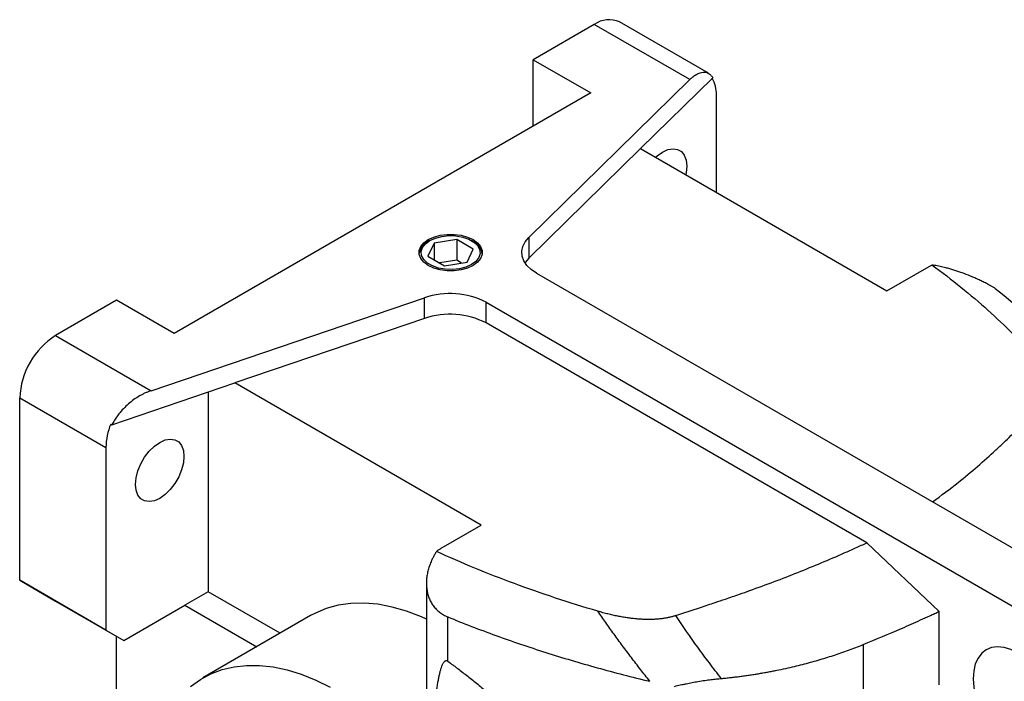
# Model space of a CAD drawing. Header units: inches. Extents: x 0 to 68, y 0 to 44.
# Tile 8 of 18: x 52.7 to 60.3, y 19.7 to 24.8. Entities that reach past the tile are written whole.
import ezdxf

# ---------------------------------------------------------------- set-up
doc = ezdxf.new("R2010")
doc.units = ezdxf.units.IN
doc.header["$LTSCALE"] = 4
doc.header["$MEASUREMENT"] = 0

msp = doc.modelspace()

# ---------------------------------------------------------------- linework, layer by layer
for p, q in [((57.1681, 24.7596), (56.6948, 24.4864)), ((57.9083, 24.3323), (57.1681, 24.7596)), ((58.0542, 24.3812), (57.3649, 24.7791)), ((56.6948, 24.4864), (57.1403, 24.2293)), ((56.6948, 23.9721), (56.6948, 24.4864)), ((56.6598, 23.1082), (57.9083, 24.3323)), ((57.5266, 23.7973), (58.087, 24.3468)), ((57.1403, 24.2293), (53.911, 22.365)), ((58.1146, 23.4578), (58.1146, 24.2131)), ((57.5266, 23.7973), (56.6598, 22.9475)), ((57.5266, 23.7973), (59.437, 22.6944)), ((55.926, 23.066), (55.8789, 22.9646)), ((55.8931, 23.085), (55.8811, 23.0781)), ((56.1016, 23.0932), (55.926, 23.066)), ((55.926, 23.066), (55.926, 22.9374)), ((56.2302, 23.019), (56.1016, 23.0932)), ((56.1016, 23.0932), (56.1016, 22.9324)), ((56.228, 23.0781), (56.216, 23.085)), ((56.6598, 23.1082), (56.6598, 22.9475)), ((56.1831, 22.9176), (56.2302, 23.019)), ((55.8789, 22.9646), (56.0075, 22.8904)), ((56.1016, 22.9324), (55.9699, 22.9121)), ((56.0075, 22.8904), (56.1831, 22.9176)), ((56.1392, 22.9108), (56.1016, 22.9324)), ((56.7207, 22.8322), (60.9034, 20.4176)), ((59.437, 22.6944), (59.7634, 22.8829)), ((53.4655, 22.6221), (52.9923, 22.3489)), ((53.911, 22.365), (53.4655, 22.6221)), ((53.7325, 21.9216), (55.8528, 22.6424)), ((55.8528, 22.4816), (55.8528, 22.6424)), ((56.331, 22.6072), (60.5136, 20.1926)), ((56.331, 22.4465), (56.331, 22.6072)), ((55.8528, 22.4816), (54.3808, 21.9813)), ((59.2817, 20.7431), (56.331, 22.4465)), ((52.9923, 22.3489), (53.7325, 21.9216)), ((53.429, 21.6577), (54.3808, 21.9813)), ((54.1754, 21.9115), (54.1754, 20.3639)), ((56.2912, 20.8784), (54.3808, 21.9813)), ((52.7139, 21.8668), (53.382, 21.4811)), ((52.7139, 20.4523), (52.7139, 21.8668)), ((53.4193, 21.6633), (53.429, 21.6577)), ((53.382, 21.4811), (53.382, 20.0666)), ((55.9819, 20.6999), (56.2912, 20.8784)), ((59.8415, 20.211), (59.2817, 20.7431)), ((53.382, 20.0666), (52.7139, 20.4523)), ((52.7139, 20.4523), (52.9923, 20.2915)), ((55.8666, 20.4292), (55.8666, 19.5222)), ((54.1754, 20.3639), (53.9945, 20.2594)), ((54.7335, 20.0417), (54.1754, 20.3639)), ((52.9923, 20.2915), (53.5212, 19.9862)), ((53.5212, 19.9862), (53.9945, 20.2594)), ((53.9945, 20.2594), (54.5525, 19.9373)), ((54.9696, 20.178), (54.1344, 19.6959)), ((56.0325, 19.8253), (56.0325, 20.1682)), ((59.8415, 19.6409), (59.8415, 20.211)), ((53.382, 20.0666), (53.5212, 19.9862)), ((53.4655, 17.6876), (53.4655, 20.0183)), ((59.2519, 19.9535), (59.2519, 19.4664))]:
    msp.add_line(p, q)
at = {"flags": 128}
for points in [[(57.6425, 23.7303), (57.6552, 23.7416), (57.697, 23.7711), (57.7389, 23.7898), (57.7786, 23.7967), (57.8142, 23.7914), (57.844, 23.7743), (57.8663, 23.746), (57.8802, 23.7082), (57.885, 23.6626)], [(57.885, 23.6626), (57.8802, 23.6116), (57.8769, 23.5951)], [(55.8807, 23.0921), (55.9238, 23.1119), (55.9734, 23.1257), (56.027, 23.1328), (56.0821, 23.1328), (56.1357, 23.1257), (56.1853, 23.1119), (56.2284, 23.0921), (56.2627, 23.0673), (56.2866, 23.0387), (56.2988, 23.0077), (56.2988, 22.9759), (56.2866, 22.9449), (56.2627, 22.9163), (56.2284, 22.8914)], [(56.2284, 22.8914), (56.1853, 22.8716), (56.1357, 22.8578), (56.0821, 22.8508), (56.027, 22.8508), (55.9734, 22.8578), (55.9238, 22.8716), (55.8807, 22.8914), (55.8464, 22.9163), (55.8225, 22.9449), (55.8103, 22.9759), (55.8103, 23.0077), (55.8225, 23.0387), (55.8464, 23.0673), (55.8807, 23.0921)], [(56.216, 22.8986), (56.1727, 22.879), (56.1225, 22.8659), (56.0683, 22.8602), (56.0134, 22.8621), (55.9608, 22.8716), (55.9137, 22.888), (55.8748, 22.9105), (55.8463, 22.9377), (55.8299, 22.968), (55.8266, 22.9997), (55.8365, 23.031), (55.8591, 23.06), (55.8931, 23.085)], [(55.8931, 23.085), (55.9364, 23.1046), (55.9866, 23.1176), (56.0408, 23.1234), (56.0957, 23.1214), (56.1483, 23.112), (56.1954, 23.0956), (56.2343, 23.0731), (56.2628, 23.0459), (56.2792, 23.0155), (56.2825, 22.9838), (56.2726, 22.9526), (56.25, 22.9236), (56.216, 22.8986)], [(56.7207, 22.8322), (56.6788, 22.8607), (56.6456, 22.8928), (56.622, 22.9276), (56.6086, 22.9642), (56.6057, 23.0016), (56.6135, 23.0387), (56.6317, 23.0746), (56.6598, 23.1082)], [(56.6598, 22.9475), (56.6317, 22.9138), (56.6308, 22.9125)], [(53.6117, 21.1957), (53.6164, 21.2467), (53.6303, 21.3006), (53.6527, 21.3547), (53.6824, 21.4062), (53.7181, 21.4526), (53.7578, 21.4916), (53.7996, 21.5212), (53.8414, 21.5399), (53.8811, 21.5468), (53.9168, 21.5415), (53.9465, 21.5243), (53.9689, 21.4961), (53.9828, 21.4583), (53.9875, 21.4127)], [(53.9875, 21.4127), (53.9828, 21.3617), (53.9689, 21.3078), (53.9465, 21.2537), (53.9168, 21.2022), (53.8811, 21.1558), (53.8414, 21.1168), (53.7996, 21.0872), (53.7578, 21.0685), (53.7181, 21.0616), (53.6824, 21.0669), (53.6527, 21.0841), (53.6303, 21.1123), (53.6164, 21.1502), (53.6117, 21.1957)], [(55.8666, 20.1507), (55.8284, 20.1678), (55.7138, 20.212), (55.601, 20.2447), (55.4908, 20.2659), (55.3838, 20.2752), (55.2807, 20.2728), (55.1822, 20.2586), (55.0888, 20.2327), (55.0012, 20.1952), (54.9696, 20.178)], [(60.8011, 19.2873), (60.7968, 19.3526), (60.784, 19.4213), (60.7631, 19.4916), (60.7346, 19.5619), (60.6992, 19.6303), (60.6576, 19.6952), (60.6111, 19.755), (60.5606, 19.8083), (60.5075, 19.8536), (60.4531, 19.89), (60.3987, 19.9165), (60.3456, 19.9324), (60.2951, 19.9374), (60.2485, 19.9314), (60.207, 19.9144), (60.1716, 19.8869), (60.143, 19.8496), (60.1221, 19.8034), (60.1094, 19.7495), (60.1051, 19.6891)], [(54.0393, 19.6299), (54.1145, 19.684), (54.196, 19.7275), (54.2832, 19.7602), (54.3756, 19.7819), (54.4728, 19.7925), (54.5741, 19.7919), (54.6789, 19.7802), (54.7867, 19.7574), (54.8967, 19.7236), (55.0084, 19.679), (55.1211, 19.624)], [(60.1051, 19.6891), (60.1094, 19.6237), (60.1221, 19.5551), (60.143, 19.4847), (60.1716, 19.4145), (60.207, 19.3461), (60.2485, 19.2812), (60.2951, 19.2213), (60.3456, 19.1681), (60.3987, 19.1227), (60.4531, 19.0863), (60.5075, 19.0599), (60.5606, 19.0439), (60.6111, 19.0389), (60.6576, 19.045), (60.6992, 19.062), (60.7346, 19.0895), (60.7631, 19.1268), (60.784, 19.1729), (60.7968, 19.2269), (60.8011, 19.2873)]]:
    msp.add_lwpolyline(points, dxfattribs=at)
for centre, radius, start, end in [((57.2834, 24.5989), 0.1978, 65.65164, 125.65885), ((57.867, 24.2223), 0.2478, 357.8792, 29.19441), ((55.9304, 22.9664), 0.122, 113.82468, 172.74425), ((56.1787, 22.9665), 0.122, 7.25463, 66.16412), ((56.0502, 22.0576), 0.6171, 62.93902, 108.65397), ((56.0502, 21.8969), 0.6171, 62.93902, 108.65397), ((53.3158, 21.8407), 0.6024, 122.4764, 177.5236), ((53.8945, 21.4711), 0.5125, 157.9788, 178.89182), ((56.1473, 20.4118), 0.3322, 119.85774, 127.46898)]:
    msp.add_arc(centre, radius, start, end)
for points, knots in [([(57.9083, 24.3323), (57.9104, 24.3343), (57.9145, 24.3383), (57.9205, 24.3437), (57.9262, 24.3486), (57.9315, 24.3531), (57.9366, 24.357), (57.9414, 24.3606), (57.9458, 24.3638), (57.95, 24.3666), (57.9539, 24.3691), (57.9574, 24.3712), (57.969, 24.378), (57.9875, 24.3863), (58.0124, 24.3915), (58.0348, 24.39), (58.0513, 24.3834), (58.0624, 24.3759), (58.0693, 24.37), (58.0757, 24.3631), (58.0817, 24.3554), (58.0852, 24.3496), (58.087, 24.3468)], [0, 0, 0, 0, 0.029349, 0.057335, 0.083958, 0.109218, 0.133114, 0.155647, 0.176817, 0.196624, 0.215068, 0.232148, 0.247866, 0.382666, 0.503322, 0.63404, 0.756943, 0.80699, 0.856314, 0.90492, 0.952814, 1, 1, 1, 1]), ([(59.7862, 22.8959), (59.8634, 22.8395), (59.9383, 22.7821), (60.0831, 22.665), (60.1531, 22.6054), (60.3546, 22.4242), (60.4782, 22.2999), (60.5909, 22.1723)], [0, 0, 0, 0, 0.25, 0.25, 0.5, 0.5, 1, 1, 1, 1]), ([(60.2752, 22.7146), (60.2721, 22.7165), (60.2658, 22.7203), (60.2561, 22.726), (60.2463, 22.7317), (60.2362, 22.7373), (60.226, 22.7429), (60.2088, 22.7522), (60.1841, 22.7649), (60.1517, 22.7805), (60.1186, 22.7955), (60.0744, 22.8143), (60.03, 22.8314), (59.9867, 22.8465), (59.9549, 22.8568), (59.9238, 22.866), (59.8959, 22.8736), (59.871, 22.8798), (59.8488, 22.8848), (59.8273, 22.8891), (59.8063, 22.8929), (59.793, 22.8949), (59.7862, 22.8959)], [0, 0, 0, 0, 0.020731, 0.041478, 0.062259, 0.083095, 0.104005, 0.125009, 0.187345, 0.250239, 0.3124, 0.375139, 0.500479, 0.56269, 0.625261, 0.687868, 0.750665, 0.799699, 0.849005, 0.898732, 0.949019, 1, 1, 1, 1]), ([(53.7325, 21.9216), (53.7287, 21.9203), (53.7212, 21.9177), (53.7099, 21.9134), (53.6987, 21.9087), (53.6875, 21.9038), (53.6764, 21.8985), (53.6653, 21.8929), (53.6543, 21.887), (53.6319, 21.8744), (53.5988, 21.8529), (53.5568, 21.8197), (53.5179, 21.7827), (53.49, 21.7505), (53.4711, 21.7256), (53.4594, 21.7091), (53.4485, 21.6922), (53.4382, 21.6751), (53.4321, 21.6635), (53.429, 21.6577)], [0, 0, 0, 0, 0.031111, 0.062125, 0.093072, 0.123982, 0.154886, 0.185814, 0.216796, 0.247862, 0.375756, 0.50332, 0.630369, 0.756942, 0.805835, 0.854456, 0.902936, 0.951407, 1, 1, 1, 1]), ([(59.7913, 21.0596), (59.858, 21.1095), (60.0316, 21.2395), (60.2093, 21.3953), (60.3412, 21.5179), (60.397, 21.5711), (60.4443, 21.6178), (60.4849, 21.6584), (60.52, 21.6936), (60.5561, 21.7298), (60.5989, 21.7728), (60.6309, 21.8049), (60.6497, 21.8238)], [0, 0, 0, 0, 0.207446, 0.539859, 0.613098, 0.682366, 0.744433, 0.790908, 0.836635, 0.878109, 0.928282, 1, 1, 1, 1]), ([(57.7993, 20.1783), (57.8635, 20.1996), (57.9656, 20.2335), (58.094, 20.2761), (58.1767, 20.3038), (58.2394, 20.3251), (58.3029, 20.3472), (58.411, 20.3855), (58.6252, 20.4643), (58.8694, 20.5614), (59.0774, 20.6509), (59.1947, 20.7031), (59.2527, 20.7298), (59.2817, 20.7431)], [0, 0, 0, 0, 0.125003, 0.198554, 0.250007, 0.286143, 0.321437, 0.37501, 0.500011, 0.749995, 0.874996, 0.937498, 1, 1, 1, 1]), ([(55.9452, 20.6754), (55.9428, 20.6716), (55.938, 20.664), (55.9312, 20.6525), (55.9246, 20.6408), (55.9184, 20.629), (55.9125, 20.6172), (55.9032, 20.5973), (55.8918, 20.5691), (55.8803, 20.5323), (55.872, 20.4952), (55.8656, 20.4458), (55.8667, 20.3848), (55.8809, 20.327), (55.9005, 20.2845), (55.9192, 20.2549), (55.9419, 20.2279), (55.9642, 20.208), (55.9836, 20.1939), (55.9992, 20.1843), (56.0154, 20.1756), (56.0268, 20.1707), (56.0325, 20.1682)], [0, 0, 0, 0, 0.0208007, 0.0415847, 0.0623668, 0.0831623, 0.1039864, 0.1248544, 0.187011, 0.2490113, 0.3119606, 0.3744785, 0.4987324, 0.6241371, 0.6867944, 0.7487095, 0.8117998, 0.8743073, 0.9058802, 0.9372834, 0.9686215, 1, 1, 1, 1]), ([(57.1957, 20.2122), (57.085, 20.2448), (56.9759, 20.2789), (56.7608, 20.3502), (56.6549, 20.3874), (56.4462, 20.4647), (56.3433, 20.505), (56.1413, 20.5882), (56.0423, 20.6312), (55.9452, 20.6754)], [0, 0, 0, 0, 0.25, 0.25, 0.5, 0.5, 0.75, 0.75, 1, 1, 1, 1]), ([(56.0325, 20.1682), (56.1544, 20.1183), (56.2789, 20.0702), (56.532, 19.9786), (56.6607, 19.9348), (56.9225, 19.8515), (57.0557, 19.8119), (57.3252, 19.7372), (57.4615, 19.7021), (57.5994, 19.6692)], [0, 0, 0, 0, 0.25, 0.25, 0.5, 0.5, 0.75, 0.75, 1, 1, 1, 1]), ([(57.5994, 19.6692), (57.5871, 19.6847), (57.5626, 19.7154), (57.5264, 19.7615), (57.4907, 19.8075), (57.4556, 19.8532), (57.4212, 19.8988), (57.3873, 19.9441), (57.3539, 19.9893), (57.3212, 20.0343), (57.289, 20.079), (57.2573, 20.1236), (57.2262, 20.168), (57.2058, 20.1975), (57.1957, 20.2122)], [0, 0, 0, 0, 0.086599, 0.172591, 0.257981, 0.342773, 0.426971, 0.510577, 0.593595, 0.676028, 0.757881, 0.839164, 0.919873, 1, 1, 1, 1]), ([(57.7993, 20.1783), (57.7956, 20.1772), (57.7884, 20.1748), (57.7772, 20.1715), (57.7658, 20.1685), (57.7542, 20.1656), (57.7423, 20.163), (57.7303, 20.1605), (57.718, 20.1583), (57.7054, 20.1563), (57.6927, 20.1545), (57.6797, 20.153), (57.6664, 20.1516), (57.653, 20.1505), (57.6393, 20.1496), (57.6254, 20.1489), (57.6113, 20.1484), (57.597, 20.1482), (57.5824, 20.1482), (57.5676, 20.1484), (57.5526, 20.1489), (57.5373, 20.1496), (57.5219, 20.1505), (57.5062, 20.1516), (57.4844, 20.1535), (57.4562, 20.1566), (57.4215, 20.1613), (57.3859, 20.1671), (57.3494, 20.1739), (57.312, 20.1818), (57.2739, 20.1908), (57.2348, 20.201), (57.2089, 20.2084), (57.1957, 20.2122)], [0, 0, 0, 0, 0.019766, 0.039585, 0.059478, 0.079469, 0.099577, 0.119823, 0.14023, 0.160817, 0.181605, 0.202613, 0.223861, 0.245367, 0.267151, 0.289229, 0.311619, 0.334338, 0.357402, 0.380827, 0.404627, 0.428817, 0.453411, 0.478422, 0.503864, 0.558288, 0.614706, 0.673215, 0.733904, 0.796855, 0.862142, 0.929836, 1, 1, 1, 1]), ([(58.1524, 19.6912), (58.1216, 19.7312), (58.0907, 19.7713), (58.0302, 19.8518), (58.0003, 19.8922), (57.9119, 20.014), (57.8547, 20.0959), (57.7993, 20.1783)], [0, 0, 0, 0, 0.25, 0.25, 0.5, 0.5, 1, 1, 1, 1]), ([(59.2519, 19.9535), (59.353, 19.9944), (59.4527, 20.0363), (59.5757, 20.09), (59.6002, 20.1008), (59.649, 20.1225), (59.6734, 20.1335), (59.7217, 20.1554), (59.7577, 20.1718), (59.7939, 20.1886), (59.8182, 20.2), (59.8301, 20.2056), (59.8415, 20.211)], [0, 0, 0, 0, 0.5, 0.5, 0.625, 0.625, 0.75, 0.75, 0.875, 0.9375, 0.9375, 1, 1, 1, 1]), ([(58.1524, 19.6912), (58.1646, 19.6923), (58.1888, 19.6946), (58.2251, 19.6984), (58.2613, 19.7026), (58.2974, 19.707), (58.3335, 19.7119), (58.3695, 19.717), (58.4054, 19.7224), (58.4405, 19.7281), (58.4717, 19.7334), (58.4952, 19.7377), (58.5194, 19.7421), (58.5473, 19.7474), (58.5943, 19.7567), (58.6525, 19.769), (58.7193, 19.7843), (58.7828, 19.8001), (58.8436, 19.8161), (58.9039, 19.8331), (58.9635, 19.851), (59.0226, 19.8697), (59.081, 19.8894), (59.1387, 19.9099), (59.1957, 19.9311), (59.2332, 19.9461), (59.2519, 19.9535)], [0, 0, 0, 0, 0.031003, 0.062012, 0.093021, 0.124085, 0.155267, 0.186428, 0.217623, 0.248885, 0.278228, 0.299371, 0.311012, 0.341953, 0.373161, 0.436092, 0.497638, 0.553449, 0.609207, 0.664982, 0.720794, 0.776607, 0.832429, 0.888267, 0.944126, 1, 1, 1, 1]), ([(55.9182, 19.3684), (55.92, 19.3861), (55.9236, 19.42), (55.9292, 19.4685), (55.9345, 19.5125), (55.9397, 19.552), (55.9445, 19.5869), (55.9496, 19.6206), (55.955, 19.6533), (55.9608, 19.6855), (55.9666, 19.7141), (55.9727, 19.7405), (55.9792, 19.7645), (55.9861, 19.7857), (55.9931, 19.8027), (55.9997, 19.8145), (56.0056, 19.8221), (56.0107, 19.8266), (56.0159, 19.8292), (56.0213, 19.83), (56.027, 19.8288), (56.0307, 19.8265), (56.0325, 19.8253)], [0, 0, 0, 0, 0.105481, 0.202074, 0.289782, 0.368605, 0.438546, 0.499608, 0.571976, 0.63769, 0.696764, 0.749219, 0.803831, 0.850824, 0.89031, 0.922479, 0.940669, 0.95611, 0.969107, 0.980168, 0.990103, 1, 1, 1, 1]), ([(56.0325, 19.8253), (56.0458, 19.8156), (56.0591, 19.8058), (56.0758, 19.7934), (56.079, 19.791), (56.0852, 19.7864), (56.0882, 19.7841), (56.0977, 19.777), (56.1292, 19.7532), (56.1612, 19.7286), (56.2129, 19.6881), (56.239, 19.6673), (56.2786, 19.6353), (56.2951, 19.6218), (56.3118, 19.608), (56.3167, 19.6039), (56.3184, 19.6025), (56.3217, 19.5998), (56.3232, 19.5985), (56.3277, 19.5948), (56.3305, 19.5925), (56.3366, 19.5874), (56.3882, 19.5443), (56.4418, 19.4979), (56.5068, 19.4396), (56.5264, 19.4219), (56.5479, 19.4022), (56.5562, 19.3945), (56.5595, 19.3914), (56.561, 19.39), (56.5639, 19.3874), (56.5653, 19.3861), (56.5682, 19.3834), (56.5932, 19.3601), (56.619, 19.3357), (56.6502, 19.3057), (56.6596, 19.2966), (56.6691, 19.2874), (56.6731, 19.2835), (56.6739, 19.2827), (56.6754, 19.2812), (56.6761, 19.2806), (56.6781, 19.2786), (56.6794, 19.2773), (56.6919, 19.2651), (56.7033, 19.2538), (56.7266, 19.2305), (56.7385, 19.2185), (56.7568, 19.1999), (56.7661, 19.1905), (56.777, 19.1792), (56.7825, 19.1735), (56.7849, 19.1711), (56.7865, 19.1694), (56.7871, 19.1689), (56.7887, 19.1672), (56.7899, 19.1659), (56.7923, 19.1634), (56.796, 19.1595), (56.8048, 19.1504), (56.8127, 19.1421), (56.829, 19.1249), (56.8405, 19.1127), (56.8647, 19.0867), (56.8782, 19.072), (56.8926, 19.0563), (56.8937, 19.0551), (56.8941, 19.0547), (56.8943, 19.0544), (56.8947, 19.054), (56.8947, 19.054), (56.8948, 19.0539), (56.895, 19.0537), (56.8953, 19.0533), (56.8957, 19.0528), (56.8975, 19.0508), (56.8996, 19.0485), (56.9055, 19.042), (56.9106, 19.0364), (56.923, 19.0226), (56.9321, 19.0124), (56.9429, 19.0001), (56.9463, 18.9963), (56.9475, 18.995), (56.9493, 18.993), (56.9499, 18.9922), (56.9515, 18.9904), (56.9524, 18.9894), (56.954, 18.9876), (56.9564, 18.9848), (56.9588, 18.9821), (56.9729, 18.966), (56.9837, 18.9535), (56.994, 18.9414), (56.9957, 18.9394), (56.9976, 18.9372), (56.9984, 18.9363), (56.9989, 18.9357), (56.9991, 18.9354), (57.0001, 18.9342), (57.0011, 18.9331), (57.0028, 18.9311), (57.0035, 18.9302), (57.0058, 18.9275), (57.0136, 18.9184), (57.033, 18.8954), (57.0495, 18.8754), (57.0704, 18.8499), (57.0827, 18.8346), (57.0953, 18.8189), (57.0986, 18.8147), (57.1008, 18.8119), (57.1022, 18.8101), (57.1067, 18.8045), (57.1094, 18.8011), (57.1149, 18.7942), (57.1393, 18.7631), (57.1619, 18.7335), (57.1854, 18.7021), (57.1901, 18.6959), (57.1951, 18.689), (57.1957, 18.6882), (57.197, 18.6865), (57.1976, 18.6856), (57.1997, 18.6828), (57.2011, 18.6809), (57.2051, 18.6755), (57.2182, 18.6576), (57.2309, 18.6399), (57.2607, 18.5979), (57.2796, 18.5705), (57.3156, 18.5171), (57.3369, 18.4845), (57.3589, 18.4499), (57.3648, 18.4405), (57.3677, 18.4358), (57.3686, 18.4344), (57.3708, 18.4308), (57.372, 18.4288), (57.3755, 18.4233), (57.3776, 18.4198), (57.3821, 18.4126), (57.3887, 18.4018), (57.3952, 18.3911), (57.4338, 18.3269), (57.4649, 18.2713), (57.5003, 18.204), (57.5072, 18.1907), (57.5156, 18.1741), (57.5173, 18.1709), (57.5209, 18.1635), (57.5229, 18.1597), (57.5283, 18.1487), (57.5319, 18.1415), (57.5496, 18.1053), (57.563, 18.0765), (57.5885, 18.0197), (57.6006, 17.9915), (57.6177, 17.9497), (57.6246, 17.9324), (57.6312, 17.9152), (57.6339, 17.9084), (57.6352, 17.905), (57.6392, 17.8944), (57.642, 17.887), (57.6474, 17.8723), (57.65, 17.8652), (57.6552, 17.8508), (57.6629, 17.8292), (57.6702, 17.8078), (57.6842, 17.765), (57.693, 17.7368), (57.7052, 17.6947), (57.711, 17.6737), (57.7165, 17.6529), (57.7192, 17.6425), (57.7201, 17.6391), (57.7219, 17.6321), (57.7228, 17.6285), (57.7255, 17.6177), (57.7273, 17.6103), (57.7307, 17.5958), (57.7357, 17.5743), (57.7404, 17.5528), (57.7551, 17.4813), (57.7643, 17.4249), (57.771, 17.3692)], [0, 0, 0, 0, 0.015625, 0.015625, 0.019531, 0.019531, 0.023438, 0.023438, 0.03125, 0.0625, 0.0625, 0.09375, 0.09375, 0.109375, 0.113281, 0.113281, 0.115234, 0.115234, 0.117188, 0.117188, 0.121094, 0.121094, 0.125, 0.1875, 0.1875, 0.203125, 0.210938, 0.212891, 0.212891, 0.214844, 0.214844, 0.216797, 0.216797, 0.21875, 0.25, 0.25, 0.257813, 0.261719, 0.261719, 0.262695, 0.262695, 0.263672, 0.263672, 0.265625, 0.265625, 0.28125, 0.28125, 0.296875, 0.296875, 0.304688, 0.308594, 0.310547, 0.311523, 0.311523, 0.3125, 0.3125, 0.314453, 0.314453, 0.316406, 0.320313, 0.328125, 0.328125, 0.34375, 0.34375, 0.359375, 0.360352, 0.360596, 0.360596, 0.36084, 0.36084, 0.361328, 0.361328, 0.361816, 0.361816, 0.362305, 0.363281, 0.367188, 0.367188, 0.375, 0.375, 0.382813, 0.384766, 0.384766, 0.385742, 0.385742, 0.386719, 0.386719, 0.387695, 0.387695, 0.388672, 0.390625, 0.390625, 0.40625, 0.40625, 0.408203, 0.40918, 0.409668, 0.409668, 0.410156, 0.410156, 0.411133, 0.411133, 0.412109, 0.412109, 0.414063, 0.421875, 0.4375, 0.4375, 0.453125, 0.457031, 0.458984, 0.458984, 0.460938, 0.460938, 0.464844, 0.464844, 0.46875, 0.5, 0.5, 0.507813, 0.507813, 0.508789, 0.508789, 0.509766, 0.509766, 0.511719, 0.511719, 0.515625, 0.53125, 0.53125, 0.5625, 0.5625, 0.59375, 0.601563, 0.605469, 0.605469, 0.607422, 0.607422, 0.609375, 0.609375, 0.613281, 0.613281, 0.617188, 0.625, 0.625, 0.6875, 0.6875, 0.703125, 0.703125, 0.707031, 0.707031, 0.710938, 0.710938, 0.71875, 0.71875, 0.75, 0.75, 0.78125, 0.78125, 0.796875, 0.800781, 0.800781, 0.804688, 0.804688, 0.8125, 0.8125, 0.820313, 0.820313, 0.828125, 0.84375, 0.84375, 0.875, 0.875, 0.890625, 0.898438, 0.898438, 0.902344, 0.902344, 0.90625, 0.90625, 0.914063, 0.914063, 0.921875, 0.9375, 0.9375, 1, 1, 1, 1]), ([(57.7911, 19.6302), (57.7983, 19.632), (57.8128, 19.6355), (57.8351, 19.6407), (57.8582, 19.6458), (57.8889, 19.6523), (57.9195, 19.6583), (57.9497, 19.6639), (57.9826, 19.6696), (58.0239, 19.6761), (58.0717, 19.6826), (58.114, 19.6875), (58.1402, 19.69), (58.1524, 19.6912)], [0, 0, 0, 0, 0.059377, 0.12095, 0.184702, 0.250615, 0.375384, 0.437723, 0.500008, 0.647487, 0.77993, 0.897405, 1, 1, 1, 1])]:
    msp.add_open_spline(points, degree=3, knots=knots)
for points in [[(59.7634, 22.8829), (59.7708, 22.8872), (59.7787, 22.8914), (59.7869, 22.8954)], [(60.2752, 22.7146), (60.6528, 22.417), (60.9644, 22.0967), (61.2101, 21.7536)]]:
    msp.add_open_spline(points, degree=3)

doc.saveas('drawing.dxf')
